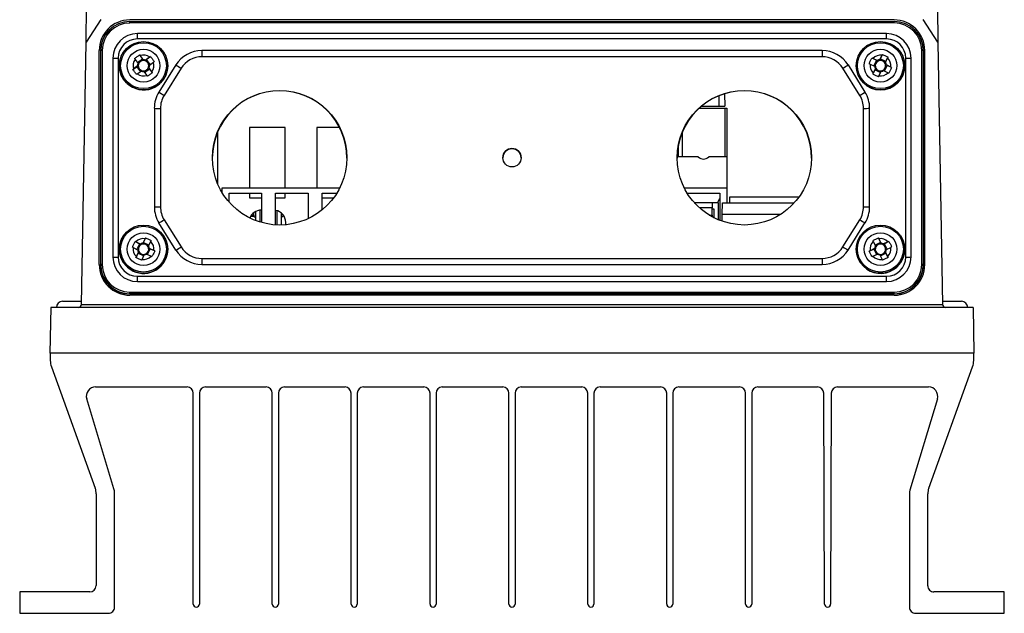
# Model space of a CAD drawing. Header units: millimetres. Extents: x -0.201 to 0.721, y -0.195 to 0.483.
# Tile 1 of 188: x 0.027 to 0.188, y -0.193 to -0.095. Entities that reach past the tile are written whole.
import ezdxf

# ---------------------------------------------------------------- set-up
doc = ezdxf.new("R2010")
doc.units = ezdxf.units.MM

msp = doc.modelspace()

# ---------------------------------------------------------------- linework, layer by layer
at = {"color": 7, "linetype": 'Continuous', "lineweight": 25}
for p, q in [((0.03813, -0.099159), (0.038235, -0.093142)), ((0.040558, -0.095433), (0.03813, -0.099159)), ((0.170285, -0.095509), (0.045285, -0.095511)), ((0.045285, -0.095767), (0.170285, -0.095764)), ((0.045285, -0.096012), (0.045285, -0.095767)), ((0.170285, -0.09601), (0.045285, -0.096012)), ((0.170285, -0.09601), (0.170285, -0.095764)), ((0.17744, -0.099156), (0.175012, -0.095431)), ((0.169041, -0.097747), (0.046529, -0.097749)), ((0.046529, -0.098624), (0.046529, -0.097749)), ((0.169041, -0.098621), (0.169041, -0.097747)), ((0.037383, -0.14202), (0.03813, -0.099159)), ((0.169041, -0.098621), (0.046529, -0.098624)), ((0.17744, -0.099156), (0.178189, -0.142017)), ((0.040286, -0.135511), (0.040285, -0.100511)), ((0.040533, -0.100518), (0.040511, -0.10054)), ((0.040511, -0.10054), (0.040512, -0.135535)), ((0.040534, -0.135513), (0.040533, -0.100518)), ((0.040783, -0.100514), (0.040784, -0.135508)), ((0.046991, -0.10135), (0.046903, -0.101231)), ((0.046903, -0.101231), (0.047372, -0.1019)), ((0.047467, -0.102002), (0.046991, -0.10135)), ((0.158497, -0.100517), (0.057073, -0.100519)), ((0.057073, -0.100519), (0.057073, -0.101536)), ((0.158497, -0.100517), (0.158497, -0.101534)), ((0.16828, -0.101276), (0.167929, -0.102003)), ((0.168345, -0.101143), (0.167999, -0.101887)), ((0.168345, -0.101143), (0.16828, -0.101276)), ((0.174788, -0.135506), (0.174787, -0.100511)), ((0.175037, -0.100515), (0.175038, -0.13551)), ((0.175037, -0.100515), (0.175059, -0.100537)), ((0.17506, -0.135532), (0.175059, -0.100537)), ((0.175286, -0.135508), (0.175285, -0.100508)), ((0.04252, -0.101757), (0.042521, -0.134265)), ((0.043386, -0.101766), (0.043387, -0.134274)), ((0.043585, -0.102991), (0.043585, -0.103001)), ((0.046568, -0.103037), (0.045916, -0.103512)), ((0.046071, -0.101838), (0.046159, -0.101957)), ((0.046159, -0.101957), (0.046635, -0.102609)), ((0.046437, -0.103162), (0.046684, -0.102981)), ((0.047372, -0.1019), (0.046554, -0.102497)), ((0.047372, -0.1019), (0.047552, -0.102148)), ((0.047779, -0.102183), (0.048026, -0.102003)), ((0.048547, -0.101593), (0.047895, -0.102069)), ((0.048668, -0.101507), (0.048026, -0.102003)), ((0.048619, -0.102816), (0.048026, -0.102003)), ((0.048502, -0.102901), (0.049154, -0.102425)), ((0.048668, -0.101507), (0.048547, -0.101593)), ((0.049154, -0.102425), (0.049275, -0.102339)), ((0.052833, -0.102869), (0.050062, -0.107302)), ((0.051485, -0.103001), (0.051485, -0.10299)), ((0.158497, -0.101534), (0.057073, -0.101536)), ((0.162737, -0.102866), (0.165508, -0.107299)), ((0.164085, -0.102988), (0.164085, -0.102999)), ((0.16621, -0.102658), (0.166345, -0.102722)), ((0.166345, -0.102722), (0.167072, -0.103073)), ((0.166793, -0.101794), (0.166658, -0.101731)), ((0.166658, -0.101731), (0.167374, -0.102105)), ((0.16752, -0.102145), (0.166793, -0.101794)), ((0.167374, -0.102105), (0.166937, -0.103008)), ((0.167374, -0.102105), (0.167649, -0.102238)), ((0.167866, -0.102162), (0.167999, -0.101887)), ((0.168915, -0.102329), (0.167999, -0.101887)), ((0.168708, -0.103863), (0.169145, -0.10296)), ((0.168856, -0.102451), (0.169207, -0.101724)), ((0.168869, -0.102827), (0.169145, -0.10296)), ((0.169726, -0.103211), (0.168999, -0.10286)), ((0.16986, -0.103278), (0.169145, -0.10296)), ((0.169207, -0.101724), (0.169272, -0.101591)), ((0.171985, -0.102999), (0.171985, -0.102988)), ((0.172185, -0.134271), (0.172184, -0.101763)), ((0.173051, -0.134262), (0.17305, -0.101755)), ((0.045795, -0.103602), (0.046437, -0.103162)), ((0.045916, -0.103512), (0.045795, -0.103602)), ((0.046402, -0.104434), (0.046523, -0.104344)), ((0.046437, -0.103162), (0.04703, -0.103974)), ((0.046523, -0.104344), (0.047175, -0.103869)), ((0.047603, -0.103936), (0.048079, -0.104588)), ((0.047713, -0.104086), (0.048531, -0.103489)), ((0.048079, -0.104588), (0.048167, -0.10471)), ((0.04835, -0.103242), (0.048531, -0.103489)), ((0.048911, -0.103981), (0.048435, -0.103329)), ((0.048999, -0.104103), (0.048531, -0.103489)), ((0.048999, -0.104103), (0.048911, -0.103981)), ((0.053681, -0.103416), (0.05091, -0.107849)), ((0.16466, -0.107847), (0.161889, -0.103414)), ((0.166798, -0.104345), (0.167144, -0.103657)), ((0.166863, -0.104209), (0.166798, -0.104345)), ((0.167214, -0.103482), (0.166863, -0.104209)), ((0.167144, -0.103657), (0.167277, -0.103382)), ((0.167144, -0.103657), (0.16806, -0.1041)), ((0.16779, -0.104657), (0.168142, -0.10393)), ((0.168551, -0.103787), (0.169278, -0.104138)), ((0.169278, -0.104138), (0.169412, -0.104205)), ((0.16986, -0.103278), (0.169726, -0.103211)), ((0.167726, -0.104793), (0.16779, -0.104657)), ((0.142515, -0.107595), (0.142585, -0.109609)), ((0.141585, -0.107931), (0.141585, -0.109609)), ((0.049303, -0.109951), (0.049303, -0.126053)), ((0.050303, -0.109969), (0.050303, -0.126071)), ((0.138438, -0.109911), (0.14257, -0.109911)), ((0.138789, -0.109609), (0.141585, -0.109609)), ((0.141585, -0.109609), (0.142585, -0.109609)), ((0.14257, -0.109911), (0.14257, -0.117911)), ((0.14257, -0.109911), (0.142916, -0.109911)), ((0.142916, -0.109911), (0.142916, -0.117911)), ((0.165268, -0.126068), (0.165268, -0.109966)), ((0.166268, -0.126051), (0.166268, -0.109949)), ((0.059686, -0.122394), (0.059685, -0.113741)), ((0.070685, -0.113111), (0.064885, -0.113111)), ((0.064885, -0.113111), (0.064886, -0.123011)), ((0.070686, -0.123011), (0.070685, -0.113111)), ((0.079589, -0.11311), (0.075885, -0.11311)), ((0.075885, -0.11311), (0.075886, -0.123011)), ((0.135642, -0.117911), (0.135642, -0.113842)), ((0.13495, -0.116201), (0.13495, -0.117911)), ((0.106285, -0.118036), (0.106285, -0.118037)), ((0.109285, -0.118037), (0.109285, -0.118036)), ((0.138254, -0.117911), (0.134787, -0.117911)), ((0.142916, -0.117911), (0.139957, -0.117911)), ((0.142916, -0.117911), (0.142916, -0.123011)), ((0.060356, -0.123011), (0.060356, -0.1237)), ((0.079596, -0.123011), (0.060356, -0.123011)), ((0.061516, -0.125289), (0.061516, -0.123811)), ((0.061516, -0.123811), (0.066816, -0.123811)), ((0.064886, -0.123811), (0.064886, -0.124611)), ((0.066816, -0.123811), (0.066816, -0.128627)), ((0.069136, -0.129016), (0.069136, -0.123811)), ((0.069136, -0.123811), (0.074436, -0.123811)), ((0.070686, -0.124611), (0.070686, -0.123811)), ((0.074436, -0.123811), (0.074436, -0.128004)), ((0.076756, -0.126545), (0.076756, -0.123811)), ((0.076756, -0.123811), (0.079147, -0.123811)), ((0.142916, -0.123011), (0.135976, -0.123011)), ((0.136456, -0.123862), (0.136456, -0.123811)), ((0.136456, -0.123811), (0.141756, -0.123811)), ((0.141756, -0.123811), (0.141756, -0.128269)), ((0.142916, -0.123011), (0.142916, -0.125409)), ((0.064886, -0.124611), (0.066816, -0.124611)), ((0.069136, -0.124611), (0.070686, -0.124611)), ((0.076756, -0.12461), (0.078604, -0.12461)), ((0.141385, -0.125411), (0.137626, -0.125411)), ((0.137706, -0.125499), (0.137706, -0.125411)), ((0.140506, -0.125411), (0.140506, -0.126211)), ((0.141385, -0.125411), (0.141756, -0.124711)), ((0.141556, -0.125411), (0.141385, -0.125411)), ((0.141556, -0.128188), (0.141556, -0.125411)), ((0.142159, -0.12732), (0.142192, -0.125409)), ((0.142192, -0.125409), (0.153947, -0.125409)), ((0.143392, -0.125409), (0.143409, -0.124427)), ((0.143409, -0.124427), (0.154738, -0.124426)), ((0.065566, -0.127411), (0.065566, -0.127026)), ((0.065866, -0.126835), (0.065866, -0.128313)), ((0.066616, -0.128569), (0.066616, -0.126618)), ((0.066816, -0.126611), (0.066786, -0.126611)), ((0.069336, -0.126688), (0.069336, -0.129026)), ((0.070086, -0.129031), (0.070086, -0.127091)), ((0.140506, -0.126211), (0.138428, -0.126211)), ((0.140506, -0.127411), (0.140506, -0.126211)), ((0.140506, -0.126411), (0.140806, -0.126411)), ((0.140806, -0.126411), (0.140806, -0.127842)), ((0.052834, -0.133136), (0.050063, -0.128703)), ((0.050911, -0.12819), (0.053682, -0.132623)), ((0.065053, -0.127611), (0.065566, -0.127611)), ((0.065185, -0.127411), (0.065566, -0.127411)), ((0.065566, -0.127411), (0.065566, -0.127611)), ((0.065566, -0.127611), (0.065866, -0.127819)), ((0.070386, -0.127611), (0.070086, -0.127819)), ((0.070386, -0.127411), (0.070386, -0.127411)), ((0.070386, -0.127611), (0.070386, -0.127411)), ((0.070518, -0.127611), (0.070386, -0.127611)), ((0.070786, -0.128989), (0.070786, -0.128611)), ((0.140035, -0.127411), (0.140506, -0.127411)), ((0.140375, -0.127611), (0.140506, -0.127611)), ((0.140506, -0.127411), (0.140506, -0.127611)), ((0.140506, -0.127611), (0.140806, -0.127819)), ((0.14214, -0.128412), (0.142159, -0.12732)), ((0.151682, -0.12732), (0.142159, -0.12732)), ((0.16189, -0.132621), (0.16466, -0.128188)), ((0.162738, -0.133134), (0.165508, -0.1287)), ((0.046292, -0.131793), (0.046158, -0.13173)), ((0.046158, -0.13173), (0.046873, -0.132103)), ((0.04702, -0.132144), (0.046292, -0.131793)), ((0.047366, -0.13216), (0.047499, -0.131884)), ((0.047779, -0.131274), (0.047428, -0.132001)), ((0.047844, -0.131141), (0.047499, -0.131884)), ((0.048415, -0.132326), (0.047499, -0.131884)), ((0.047844, -0.131141), (0.047779, -0.131274)), ((0.048356, -0.132448), (0.048707, -0.131721)), ((0.048707, -0.131721), (0.048772, -0.131588)), ((0.166778, -0.131605), (0.166845, -0.131737)), ((0.166845, -0.131737), (0.167207, -0.132459)), ((0.168055, -0.131882), (0.167146, -0.132337)), ((0.167766, -0.131275), (0.167699, -0.131144)), ((0.167699, -0.131144), (0.168055, -0.131882)), ((0.168128, -0.131997), (0.167766, -0.131275)), ((0.168055, -0.131882), (0.168192, -0.132155)), ((0.16926, -0.131771), (0.168539, -0.132133)), ((0.169394, -0.131706), (0.168684, -0.13209)), ((0.169394, -0.131706), (0.16926, -0.131771)), ((0.043586, -0.132986), (0.043586, -0.132997)), ((0.045711, -0.132658), (0.045845, -0.132721)), ((0.045845, -0.132721), (0.046572, -0.133072)), ((0.046715, -0.13348), (0.046365, -0.134207)), ((0.046873, -0.132103), (0.046438, -0.133007)), ((0.046645, -0.133656), (0.046778, -0.13338)), ((0.046873, -0.132103), (0.047149, -0.132236)), ((0.04821, -0.13386), (0.048645, -0.132957)), ((0.04837, -0.132824), (0.048645, -0.132957)), ((0.049226, -0.133207), (0.048499, -0.132857)), ((0.049361, -0.133274), (0.048645, -0.132957)), ((0.049361, -0.133274), (0.049226, -0.133207)), ((0.051486, -0.132996), (0.051486, -0.132986)), ((0.164086, -0.132984), (0.164086, -0.132994)), ((0.166216, -0.1333), (0.166926, -0.132972)), ((0.166349, -0.133232), (0.166216, -0.1333)), ((0.167071, -0.13287), (0.166349, -0.133232)), ((0.166926, -0.132972), (0.167199, -0.132835)), ((0.166926, -0.132972), (0.167376, -0.133869)), ((0.16841, -0.132227), (0.168684, -0.13209)), ((0.169134, -0.132987), (0.168684, -0.13209)), ((0.1688, -0.133366), (0.168937, -0.133639)), ((0.169226, -0.134186), (0.168864, -0.133465)), ((0.169001, -0.133054), (0.169722, -0.132692)), ((0.169722, -0.132692), (0.169856, -0.132627)), ((0.171986, -0.132994), (0.171986, -0.132984)), ((0.0463, -0.134344), (0.046645, -0.133656)), ((0.046365, -0.134207), (0.0463, -0.134344)), ((0.046645, -0.133656), (0.047561, -0.134097)), ((0.047228, -0.134791), (0.047293, -0.134655)), ((0.047293, -0.134655), (0.047643, -0.133927)), ((0.048052, -0.133784), (0.048779, -0.134135)), ((0.048779, -0.134135), (0.048914, -0.134201)), ((0.057074, -0.134503), (0.158498, -0.134501)), ((0.057074, -0.134503), (0.057074, -0.135486)), ((0.158498, -0.134501), (0.158498, -0.135483)), ((0.166678, -0.134221), (0.166811, -0.134152)), ((0.166811, -0.134152), (0.167533, -0.13379)), ((0.167944, -0.133927), (0.168306, -0.134648)), ((0.168028, -0.134095), (0.168937, -0.133639)), ((0.168306, -0.134648), (0.168373, -0.134783)), ((0.169293, -0.134321), (0.168937, -0.133639)), ((0.169293, -0.134321), (0.169226, -0.134186)), ((0.040534, -0.135513), (0.040512, -0.135535)), ((0.057074, -0.135486), (0.158498, -0.135483)), ((0.175038, -0.13551), (0.17506, -0.135532)), ((0.046529, -0.137416), (0.169042, -0.137413)), ((0.046529, -0.138273), (0.046529, -0.137416)), ((0.046529, -0.138273), (0.169042, -0.138271)), ((0.169042, -0.138271), (0.169042, -0.137413)), ((0.045286, -0.14001), (0.170286, -0.140007)), ((0.045286, -0.140264), (0.045286, -0.14001)), ((0.170286, -0.140261), (0.170286, -0.140007)), ((0.034286, -0.141511), (0.037403, -0.141511)), ((0.170286, -0.140261), (0.045286, -0.140264)), ((0.045286, -0.140264), (0.045286, -0.140308)), ((0.045286, -0.140308), (0.170286, -0.140305)), ((0.170286, -0.140509), (0.045286, -0.140511)), ((0.170286, -0.140261), (0.170286, -0.140305)), ((0.178172, -0.141508), (0.181286, -0.141508)), ((0.032373, -0.142511), (0.032242, -0.150011)), ((0.183199, -0.142508), (0.032373, -0.142511)), ((0.037383, -0.14202), (0.178189, -0.142017)), ((0.183199, -0.142508), (0.18333, -0.150008)), ((0.18333, -0.150008), (0.032242, -0.150011)), ((0.032286, -0.150011), (0.032286, -0.151194)), ((0.183286, -0.151191), (0.183286, -0.150008)), ((0.032465, -0.152215), (0.039652, -0.172078)), ((0.175921, -0.172075), (0.183107, -0.152212)), ((0.039681, -0.155511), (0.05468, -0.155511)), ((0.05768, -0.155511), (0.06758, -0.155511)), ((0.07058, -0.155511), (0.08048, -0.155511)), ((0.08348, -0.155511), (0.09338, -0.155511)), ((0.09638, -0.155511), (0.10628, -0.155511)), ((0.10928, -0.155511), (0.11918, -0.155511)), ((0.12218, -0.155511), (0.13208, -0.155511)), ((0.13508, -0.155511), (0.14498, -0.155511)), ((0.14798, -0.155511), (0.157758, -0.155511)), ((0.161002, -0.155511), (0.175902, -0.155511)), ((0.042697, -0.172151), (0.038245, -0.157445)), ((0.05568, -0.191009), (0.05568, -0.156511)), ((0.05668, -0.156511), (0.05668, -0.191009)), ((0.06858, -0.191009), (0.06858, -0.156511)), ((0.06958, -0.156511), (0.06958, -0.191009)), ((0.08148, -0.191009), (0.08148, -0.156511)), ((0.08248, -0.156511), (0.08248, -0.191009)), ((0.09438, -0.191009), (0.09438, -0.156511)), ((0.09538, -0.156511), (0.09538, -0.191009)), ((0.10728, -0.191009), (0.10728, -0.156511)), ((0.10828, -0.156511), (0.10828, -0.191009)), ((0.12018, -0.191009), (0.12018, -0.156511)), ((0.12118, -0.156511), (0.12118, -0.191009)), ((0.13308, -0.191009), (0.13308, -0.156511)), ((0.13408, -0.156511), (0.13408, -0.191009)), ((0.14598, -0.191009), (0.14598, -0.156511)), ((0.14698, -0.156511), (0.14698, -0.191009)), ((0.158878, -0.19101), (0.158758, -0.156507)), ((0.160002, -0.156507), (0.159882, -0.19101)), ((0.177338, -0.157442), (0.172847, -0.172392)), ((0.039787, -0.172965), (0.039787, -0.187986)), ((0.042787, -0.191511), (0.042787, -0.172882)), ((0.172787, -0.17288), (0.172787, -0.191509)), ((0.175787, -0.188008), (0.175787, -0.172962)), ((0.038761, -0.189011), (0.027287, -0.189012)), ((0.027287, -0.189012), (0.027287, -0.192512)), ((0.188287, -0.189008), (0.176787, -0.189008)), ((0.188287, -0.192508), (0.188287, -0.189008)), ((0.159382, -0.191509), (0.159378, -0.191509)), ((0.027287, -0.192512), (0.041787, -0.192511)), ((0.173787, -0.192509), (0.188287, -0.192508))]:
    msp.add_line(p, q, dxfattribs=at)
at = {"color": 7, "linetype": 'Continuous', "lineweight": 25, "flags": 128}
msp.add_lwpolyline([(0.164086, -0.132994), (0.164176, -0.133832), (0.164505, -0.134765)], dxfattribs=at)
at = {"color": 7, "linetype": 'Continuous', "lineweight": 25}
for centre, radius in [((0.047535, -0.102991), 0.0039496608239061), ((0.047535, -0.102987), 0.0037497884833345), ((0.168035, -0.102988), 0.0039498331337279), ((0.168035, -0.102984), 0.0037497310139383), ((0.047535, -0.102987), 0.0026748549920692), ((0.168035, -0.102985), 0.0026748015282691), ((0.069787, -0.118037), 0.0109988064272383), ((0.145787, -0.118035), 0.0109988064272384), ((0.107786, -0.118036), 0.001499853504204), ((0.047536, -0.132986), 0.0039498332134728), ((0.047536, -0.132983), 0.0037497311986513), ((0.047535, -0.132982), 0.0026748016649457), ((0.168036, -0.132984), 0.0039496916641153), ((0.168036, -0.13298), 0.0037496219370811), ((0.168035, -0.13298), 0.0026747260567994)]:
    msp.add_circle(centre, radius, dxfattribs=at)
for centre, radius, start, end in [((0.045285, -0.100511), 0.005, 90.001141, 180.001141), ((0.045285, -0.10054), 0.0047734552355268, 89.996778, 179.996778), ((0.045285, -0.100518), 0.0047515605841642, 89.996778, 179.996778), ((0.045285, -0.100514), 0.0045016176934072, 89.996778, 179.996778), ((0.170285, -0.100538), 0.0047734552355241, 0.005505, 90.005505), ((0.170285, -0.100516), 0.0047515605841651, 0.005505, 90.005505), ((0.170285, -0.100512), 0.0045016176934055, 0.005505, 90.005505), ((0.170285, -0.100509), 0.0050000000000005, 0.001141, 90.001141), ((0.046528, -0.101757), 0.0040084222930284, 89.996778, 179.996778), ((0.169042, -0.101755), 0.0040084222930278, 0.005505, 90.005505), ((0.046529, -0.101766), 0.0031424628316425, 89.996778, 179.996778), ((0.169042, -0.101764), 0.0031424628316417, 0.005505, 90.005505), ((0.040722, -0.104245), 0.0037321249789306, 89.064337, 92.903048), ((0.047535, -0.102969), 0.0017082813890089, 53.66439, 108.560289), ((0.057073, -0.105519), 0.0050001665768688, 89.999636, 147.993001), ((0.158497, -0.105517), 0.0050001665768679, 32.009282, 90.002647), ((0.168035, -0.102967), 0.0017082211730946, 81.765401, 136.662633), ((0.174848, -0.104243), 0.0037321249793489, 87.099235, 90.937946), ((0.043291, -0.068148), 0.0336180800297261, 268.685792, 270.161888), ((0.047535, -0.103001), 0.0039500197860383, 180.008756, 306.110443), ((0.047535, -0.102969), 0.0017076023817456, 143.654209, 198.56514), ((0.047535, -0.102969), 0.0009690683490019, 158.200107, 184.019241), ((0.047535, -0.102998), 0.0008508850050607, 178.872502, 253.357822), ((0.047535, -0.102998), 0.0008507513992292, 163.349658, 178.869691), ((0.047535, -0.102998), 0.0008509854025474, 88.867305, 163.346399), ((0.047535, -0.102969), 0.0009694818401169, 68.206469, 94.018209), ((0.047535, -0.102998), 0.0008511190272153, 73.354563, 88.870115), ((0.047535, -0.102998), 0.0008508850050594, 358.872502, 73.357822), ((0.047535, -0.102998), 0.0008507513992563, 343.349658, 358.869691), ((0.047535, -0.102969), 0.0009690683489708, 338.200107, 4.019241), ((0.047536, -0.102969), 0.0017076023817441, 323.654209, 18.56514), ((0.047536, -0.103001), 0.0039491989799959, 306.1051, 359.999998), ((0.062734, -0.088459), 0.0174834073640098, 235.508526, 238.816659), ((0.057073, -0.105536), 0.0040001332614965, 89.999636, 147.993001), ((0.158497, -0.105534), 0.0040001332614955, 32.009282, 90.002647), ((0.152836, -0.088457), 0.0174834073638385, 301.185624, 304.493757), ((0.168035, -0.102998), 0.00395000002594, 180.007708, 359.994575), ((0.168035, -0.102966), 0.0017076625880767, 171.764643, 226.67424), ((0.168035, -0.102996), 0.0008508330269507, 116.969039, 191.457583), ((0.168035, -0.102967), 0.0009694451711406, 96.307819, 122.120215), ((0.168035, -0.102996), 0.0008510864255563, 101.456042, 116.971992), ((0.168035, -0.102996), 0.0008510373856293, 26.982212, 101.458083), ((0.168035, -0.102996), 0.0008508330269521, 296.969039, 11.457583), ((0.168035, -0.102996), 0.0008507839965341, 11.459624, 26.979259), ((0.168035, -0.102966), 0.0009691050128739, 6.310202, 32.128681), ((0.168036, -0.102966), 0.0017076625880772, 351.764643, 46.67424), ((0.172278, -0.068145), 0.0336180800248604, 269.840395, 271.316491), ((0.047535, -0.102968), 0.0017082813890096, 233.66439, 288.560289), ((0.047535, -0.102968), 0.0009694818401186, 248.206469, 274.018209), ((0.047535, -0.102998), 0.0008511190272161, 253.354563, 268.870115), ((0.047535, -0.102998), 0.0008509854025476, 268.867305, 343.346399), ((0.168035, -0.102966), 0.0009691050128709, 186.310202, 212.128681), ((0.168035, -0.102996), 0.0008507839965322, 191.459624, 206.979259), ((0.168035, -0.102996), 0.0008510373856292, 206.982212, 281.458083), ((0.168035, -0.102966), 0.0017082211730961, 261.765401, 316.662633), ((0.168035, -0.102966), 0.0009694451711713, 276.307819, 302.120215), ((0.168035, -0.102996), 0.0008510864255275, 281.456042, 296.971992), ((0.054301, -0.109951), 0.0049986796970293, 147.994556, 180.000856), ((0.059963, -0.092892), 0.0174834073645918, 235.508526, 238.816659), ((0.054302, -0.109969), 0.0039989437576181, 147.994556, 180.000856), ((0.069785, -0.118099), 0.0110000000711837, 0.00766, 179.994623), ((0.145785, -0.118098), 0.0110000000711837, 0.00766, 179.994623), ((0.161269, -0.109966), 0.0039989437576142, 0.001427, 32.007727), ((0.155607, -0.09289), 0.0174834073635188, 301.185624, 304.493757), ((0.161269, -0.109949), 0.0049986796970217, 0.001427, 32.007727), ((0.050052, -0.095631), 0.0143399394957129, 267.002815, 270.999772), ((0.165518, -0.095629), 0.0143399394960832, 269.002511, 272.999468), ((0.107785, -0.118037), 0.0015000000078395, 0.006999, 179.995284), ((0.050053, -0.111733), 0.0143399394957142, 267.002815, 270.999772), ((0.054302, -0.126053), 0.0049986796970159, 180.001427, 212.007727), ((0.054302, -0.126071), 0.0039989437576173, 180.001427, 212.007727), ((0.066786, -0.128611), 0.0020000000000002, 90.001141, 159.15667), ((0.068786, -0.128611), 0.002, 0.001141, 79.913864), ((0.161269, -0.126068), 0.0039989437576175, 327.994556, 0.000856), ((0.165518, -0.111731), 0.014339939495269, 269.002511, 272.999468), ((0.16127, -0.126051), 0.004998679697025, 327.994556, 0.000856), ((0.042044, -0.114474), 0.0163323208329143, 299.40533, 302.881781), ((0.173527, -0.114472), 0.0163323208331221, 237.120502, 240.596953), ((0.047536, -0.132965), 0.0017082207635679, 81.818265, 136.715505), ((0.047536, -0.132964), 0.0009694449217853, 96.360685, 122.173085), ((0.047536, -0.132964), 0.0017076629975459, 351.817528, 46.727117), ((0.168035, -0.132962), 0.0017076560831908, 134.185316, 189.095057), ((0.168036, -0.132962), 0.0017082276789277, 44.19686, 99.093947), ((0.168036, -0.132962), 0.0009694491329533, 58.739242, 84.551566), ((0.047535, -0.132996), 0.0039493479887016, 180.003062, 244.275545), ((0.047536, -0.132996), 0.0039499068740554, 244.267453, 359.995431), ((0.047535, -0.132964), 0.0017076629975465, 171.817528, 226.727117), ((0.047535, -0.132964), 0.0009691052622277, 186.363086, 212.181559), ((0.047536, -0.132994), 0.0008508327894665, 117.021911, 191.51047), ((0.047536, -0.132994), 0.00085078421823, 191.512506, 207.032139), ((0.047536, -0.132994), 0.0008510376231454, 207.035089, 281.510945), ((0.047536, -0.132994), 0.000851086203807, 101.508909, 117.024861), ((0.047536, -0.132994), 0.0008510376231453, 27.035089, 101.510945), ((0.047536, -0.132994), 0.0008508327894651, 297.021911, 11.51047), ((0.047536, -0.132994), 0.0008507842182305, 11.512506, 27.032139), ((0.047536, -0.132964), 0.000969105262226, 6.363086, 32.181559), ((0.044815, -0.118908), 0.0163323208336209, 299.40533, 302.881781), ((0.057074, -0.130485), 0.0050001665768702, 212.009282, 270.002647), ((0.057074, -0.130503), 0.0040001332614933, 212.009282, 270.002647), ((0.158498, -0.130483), 0.0050001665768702, 269.999636, 327.993001), ((0.158498, -0.130501), 0.0040001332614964, 269.999636, 327.993001), ((0.170756, -0.118905), 0.0163323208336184, 237.120502, 240.596953), ((0.168036, -0.132994), 0.003950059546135, 206.646442, 359.993582), ((0.168035, -0.132962), 0.0009691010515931, 148.730912, 174.549461), ((0.168036, -0.132991), 0.0008508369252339, 169.402142, 243.890444), ((0.168036, -0.132991), 0.0008507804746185, 153.880347, 169.400026), ((0.168036, -0.132991), 0.000851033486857, 79.401241, 153.877354), ((0.168036, -0.132991), 0.0008510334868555, 259.401241, 333.877354), ((0.168036, -0.132991), 0.0008510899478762, 63.887451, 79.403357), ((0.168036, -0.132991), 0.0008508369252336, 349.402142, 63.890444), ((0.168036, -0.132991), 0.0008507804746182, 333.880347, 349.400026), ((0.168036, -0.132962), 0.0009691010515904, 328.730912, 354.549461), ((0.168036, -0.132962), 0.0017076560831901, 314.185316, 9.095057), ((0.046529, -0.134265), 0.0040084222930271, 180.005505, 270.005505), ((0.043292, -0.100656), 0.0336180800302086, 268.685792, 270.161888), ((0.046529, -0.134273), 0.0031424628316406, 180.005505, 270.005505), ((0.047536, -0.132964), 0.0017082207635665, 261.818265, 316.715505), ((0.047536, -0.132964), 0.0009694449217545, 276.360685, 302.173085), ((0.047536, -0.132993), 0.0008510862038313, 281.508909, 297.024861), ((0.168036, -0.132961), 0.0017082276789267, 224.19686, 279.093947), ((0.168036, -0.132961), 0.0009694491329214, 238.739242, 264.551566), ((0.168036, -0.132991), 0.0008510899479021, 243.887451, 259.403357), ((0.169042, -0.134262), 0.0040084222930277, 269.996778, 359.996778), ((0.169042, -0.134271), 0.0031424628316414, 269.996778, 359.996778), ((0.172278, -0.100653), 0.0336180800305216, 269.840395, 271.316491), ((0.045286, -0.135511), 0.005, 180.001141, 270.001141), ((0.045285, -0.135534), 0.0047734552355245, 180.005505, 270.005505), ((0.045285, -0.135512), 0.0047515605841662, 180.005505, 270.005505), ((0.040723, -0.13924), 0.0037321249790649, 89.064337, 92.903048), ((0.045285, -0.135508), 0.0045016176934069, 180.005505, 270.005505), ((0.170286, -0.135532), 0.004773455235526, 269.996778, 359.996778), ((0.170286, -0.13551), 0.0047515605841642, 269.996778, 359.996778), ((0.170286, -0.135506), 0.0045016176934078, 269.996778, 359.996778), ((0.170286, -0.135509), 0.005, 270.001141, 0.001141), ((0.174849, -0.139237), 0.0037321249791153, 87.099235, 90.937946), ((0.034286, -0.142511), 0.001, 90.001141, 180.001141), ((0.181286, -0.142508), 0.001, 0.001141, 90.001141), ((0.036883, -0.142011), 0.0005, 270.001141, 359.001141), ((0.178689, -0.142008), 0.0005, 181.001141, 270.001141), ((0.035286, -0.151194), 0.003, 180.001141, 199.892234), ((0.180286, -0.151191), 0.003, 340.110005, 0.001141), ((0.039681, -0.157011), 0.0015, 90, 196.840966), ((0.05468, -0.156511), 0.001, 0, 90), ((0.05768, -0.156511), 0.001, 90, 180), ((0.06758, -0.156511), 0.001, 0, 90), ((0.07058, -0.156511), 0.001, 90, 180), ((0.08048, -0.156511), 0.001, 0, 90), ((0.08348, -0.156511), 0.001, 90, 180), ((0.09338, -0.156511), 0.001, 0, 90), ((0.09638, -0.156511), 0.001, 90, 180), ((0.10628, -0.156511), 0.001, 0, 90), ((0.10928, -0.156511), 0.001, 90, 180), ((0.11918, -0.156511), 0.001, 0, 90), ((0.12218, -0.156511), 0.001, 90, 180), ((0.13208, -0.156511), 0.001, 0, 90), ((0.13508, -0.156511), 0.001, 90, 180), ((0.14498, -0.156511), 0.001, 0, 90), ((0.14798, -0.156511), 0.001, 90, 180), ((0.157758, -0.156511), 0.001, 0.2, 90), ((0.161002, -0.156511), 0.001, 90, 179.8), ((0.175902, -0.157011), 0.0015, 343.277883, 90), ((0.036787, -0.172965), 0.003, 0.001141, 17.199681), ((0.039787, -0.172882), 0.0030000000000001, 0.001141, 14.097821), ((0.178787, -0.172962), 0.003, 162.802601, 180.001141), ((0.174787, -0.172879), 0.002, 165.904461, 180.001141), ((0.038761, -0.187986), 0.0010252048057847, 270.001042, 0), ((0.176787, -0.188008), 0.001, 179.994283, 270.002283), ((0.041787, -0.191511), 0.0009999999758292, 269.999774, 1e-06), ((0.05618, -0.191009), 0.0005, 180, 270), ((0.05618, -0.191009), 0.0005, 270, 0), ((0.06908, -0.191009), 0.0005, 180, 270), ((0.06908, -0.191009), 0.0005, 270, 0), ((0.08198, -0.191009), 0.0005, 180, 270), ((0.08198, -0.191009), 0.0005, 270, 0), ((0.09488, -0.191009), 0.0005, 180, 270), ((0.09488, -0.191009), 0.0005, 270, 0), ((0.10778, -0.191009), 0.0005, 180, 270), ((0.10778, -0.191009), 0.0005, 270, 0), ((0.12068, -0.191009), 0.0005, 180, 270), ((0.12068, -0.191009), 0.0005, 270, 0), ((0.13358, -0.191009), 0.0005, 180, 270), ((0.13358, -0.191009), 0.0005, 270, 0), ((0.14648, -0.191009), 0.0005, 180, 270), ((0.14648, -0.191009), 0.0005, 270, 0), ((0.159378, -0.191009), 0.0005, 180.2, 270), ((0.159382, -0.191009), 0.0005, 270, 359.8), ((0.173787, -0.191509), 0.0009999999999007, 180, 270.002283)]:
    msp.add_arc(centre, radius, start, end, dxfattribs=at)
msp.add_ellipse((0.139106, -0.103325), major_axis=(0, 0.01492820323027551), ratio=0.267949, start_param=2.927057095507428, end_param=3.356128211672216, dxfattribs=at)
for points, knots in [([(0.1773351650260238, -0.0931392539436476), (0.1773520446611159, -0.0941051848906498), (0.177385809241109, -0.096037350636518), (0.1774221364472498, -0.0981161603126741), (0.1774403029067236, -0.0991557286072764)], [0, 0, 0, 0, 0.4999213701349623, 1, 1, 1, 1]), ([(0.0460712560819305, -0.1018377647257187), (0.0461417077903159, -0.1017789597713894), (0.0462831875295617, -0.1016608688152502), (0.0464956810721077, -0.1015019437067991), (0.0467027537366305, -0.1013574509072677), (0.0468363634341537, -0.1012731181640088), (0.0469033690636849, -0.1012308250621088)], [0, 0, 0, 0, 0.2677112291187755, 0.5376124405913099, 0.7681113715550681, 1, 1, 1, 1]), ([(0.1683447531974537, -0.1011433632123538), (0.168429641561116, -0.1011776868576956), (0.168600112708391, -0.101246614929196), (0.1688403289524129, -0.1013590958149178), (0.1690655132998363, -0.1014737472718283), (0.1692031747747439, -0.101552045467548), (0.1692722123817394, -0.1015913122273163)], [0, 0, 0, 0, 0.267711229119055, 0.5376124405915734, 0.7681113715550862, 1, 1, 1, 1]), ([(0.0466843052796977, -0.102981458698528), (0.0466805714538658, -0.1029832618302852), (0.0466406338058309, -0.1030025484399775), (0.0466026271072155, -0.1030204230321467), (0.0465681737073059, -0.1030366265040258)], [0, 0, 0, 0, 0.0934913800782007, 1, 1, 1, 1]), ([(0.0466350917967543, -0.1026088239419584), (0.0466602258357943, -0.1026521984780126), (0.0466879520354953, -0.1027000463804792), (0.0467170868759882, -0.1027498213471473), (0.0467198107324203, -0.1027544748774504)], [0, 0, 0, 0, 0.9065086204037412, 1, 1, 1, 1]), ([(0.0475519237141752, -0.1021475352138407), (0.0475491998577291, -0.1021428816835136), (0.0475200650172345, -0.1020931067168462), (0.0474923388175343, -0.1020452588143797), (0.0474672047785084, -0.1020018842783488)], [0, 0, 0, 0, 0.0934913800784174, 1, 1, 1, 1]), ([(0.0478950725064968, -0.102068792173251), (0.0478606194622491, -0.1021028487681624), (0.0478226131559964, -0.102140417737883), (0.0477826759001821, -0.1021793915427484), (0.0477789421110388, -0.1021830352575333)], [0, 0, 0, 0, 0.9065086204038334, 1, 1, 1, 1]), ([(0.0483859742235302, -0.1030150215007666), (0.0483897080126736, -0.1030113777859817), (0.0484296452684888, -0.1029724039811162), (0.0484676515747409, -0.1029348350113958), (0.0485021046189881, -0.1029007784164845)], [0, 0, 0, 0, 0.0934913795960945, 1, 1, 1, 1]), ([(0.0486679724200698, -0.1015067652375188), (0.0487265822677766, -0.1015770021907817), (0.0488442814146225, -0.1017180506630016), (0.0490031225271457, -0.1019304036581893), (0.0491478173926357, -0.1021376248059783), (0.0492325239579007, -0.1022715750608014), (0.0492750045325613, -0.1023387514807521)], [0, 0, 0, 0, 0.2677112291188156, 0.5376124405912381, 0.7681113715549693, 1, 1, 1, 1]), ([(0.1662101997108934, -0.1026584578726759), (0.166244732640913, -0.1025733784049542), (0.1663140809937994, -0.1024025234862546), (0.1664266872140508, -0.102162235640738), (0.1665411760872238, -0.1019372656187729), (0.1666191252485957, -0.1017999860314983), (0.1666582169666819, -0.1017311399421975)], [0, 0, 0, 0, 0.2677112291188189, 0.5376124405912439, 0.7681113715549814, 1, 1, 1, 1]), ([(0.1676491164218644, -0.1022375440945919), (0.1676449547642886, -0.1022346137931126), (0.1676004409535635, -0.1022032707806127), (0.1675580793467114, -0.1021729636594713), (0.1675196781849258, -0.1021454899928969)], [0, 0, 0, 0, 0.0934913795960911, 0.9999999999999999, 0.9999999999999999, 0.9999999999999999, 0.9999999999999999]), ([(0.1679286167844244, -0.1020029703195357), (0.1679100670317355, -0.1020502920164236), (0.1678896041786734, -0.102102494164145), (0.1678681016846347, -0.102156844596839), (0.1678660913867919, -0.1021619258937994)], [0, 0, 0, 0, 0.9065086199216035, 1, 1, 1, 1]), ([(0.1687935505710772, -0.1026098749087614), (0.1687955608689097, -0.1026047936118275), (0.1688170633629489, -0.1025504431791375), (0.1688375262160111, -0.1024982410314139), (0.1688560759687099, -0.1024509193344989)], [0, 0, 0, 0, 0.0934913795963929, 1, 1, 1, 1]), ([(0.1689986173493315, -0.102859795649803), (0.1689602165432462, -0.102850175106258), (0.1689178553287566, -0.1028395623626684), (0.168873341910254, -0.1028279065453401), (0.1688691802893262, -0.1028268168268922)], [0, 0, 0, 0, 0.9065086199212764, 1, 1, 1, 1]), ([(0.0464023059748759, -0.1044340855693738), (0.0463436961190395, -0.1043634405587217), (0.046225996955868, -0.1042215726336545), (0.0460671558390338, -0.1040090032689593), (0.0459224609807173, -0.1038021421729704), (0.0458377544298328, -0.103668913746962), (0.045795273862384, -0.1036020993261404)], [0, 0, 0, 0, 0.2677112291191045, 0.537612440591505, 0.7681113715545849, 1, 1, 1, 1]), ([(0.0471752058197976, -0.1038686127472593), (0.0472096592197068, -0.103852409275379), (0.0472476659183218, -0.1038345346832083), (0.0472876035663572, -0.1038152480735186), (0.0472913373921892, -0.1038134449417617)], [0, 0, 0, 0, 0.9065086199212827, 1, 1, 1, 1]), ([(0.0475183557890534, -0.1038489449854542), (0.047521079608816, -0.1038517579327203), (0.0475502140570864, -0.1038818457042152), (0.0475779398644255, -0.1039099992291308), (0.047603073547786, -0.1039355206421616)], [0, 0, 0, 0, 0.0934913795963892, 1, 1, 1, 1]), ([(0.0489990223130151, -0.1041030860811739), (0.0489285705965, -0.1041614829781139), (0.0487870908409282, -0.1042787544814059), (0.0485745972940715, -0.1044374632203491), (0.0483675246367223, -0.104582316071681), (0.04823391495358, -0.1046673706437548), (0.0481669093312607, -0.1047100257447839)], [0, 0, 0, 0, 0.2677112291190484, 0.5376124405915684, 0.7681113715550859, 1, 1, 1, 1]), ([(0.0484351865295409, -0.103328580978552), (0.0484100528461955, -0.1033030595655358), (0.0483823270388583, -0.1032749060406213), (0.0483531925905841, -0.103244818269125), (0.0483504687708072, -0.1032420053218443)], [0, 0, 0, 0, 0.9065086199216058, 1, 1, 1, 1]), ([(0.167725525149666, -0.1047926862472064), (0.1676406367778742, -0.1047579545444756), (0.1674701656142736, -0.1046882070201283), (0.1672299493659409, -0.1045755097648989), (0.1670047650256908, -0.1044612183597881), (0.1668671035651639, -0.104383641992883), (0.1667980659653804, -0.1043447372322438)], [0, 0, 0, 0, 0.2677112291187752, 0.5376124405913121, 0.7681113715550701, 1, 1, 1, 1]), ([(0.1670716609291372, -0.1030728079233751), (0.1671100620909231, -0.10310028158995), (0.1671524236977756, -0.103130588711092), (0.1671969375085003, -0.1031619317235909), (0.167201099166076, -0.1031648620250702)], [0, 0, 0, 0, 0.9065086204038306, 1, 1, 1, 1]), ([(0.1672767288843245, -0.1033818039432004), (0.1672747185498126, -0.1033850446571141), (0.1672532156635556, -0.1034197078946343), (0.1672327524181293, -0.103452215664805), (0.1672142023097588, -0.1034816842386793)], [0, 0, 0, 0, 0.0934913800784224, 1, 1, 1, 1]), ([(0.168141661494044, -0.1039296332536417), (0.1681602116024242, -0.103900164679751), (0.1681806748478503, -0.1038676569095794), (0.1682021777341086, -0.1038329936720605), (0.1682041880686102, -0.1038297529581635)], [0, 0, 0, 0, 0.9065086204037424, 1, 1, 1, 1]), ([(0.1684211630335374, -0.1037541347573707), (0.1684253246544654, -0.1037552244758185), (0.16846983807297, -0.1037668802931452), (0.1685121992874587, -0.1037774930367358), (0.168550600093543, -0.1037871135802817)], [0, 0, 0, 0, 0.0934913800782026, 0.9999999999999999, 0.9999999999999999, 0.9999999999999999, 0.9999999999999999]), ([(0.1698600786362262, -0.1032775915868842), (0.169825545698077, -0.1033622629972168), (0.1697561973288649, -0.1035322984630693), (0.1696435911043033, -0.1037723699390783), (0.169529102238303, -0.1039977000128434), (0.169451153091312, -0.1041357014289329), (0.1694120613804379, -0.104204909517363)], [0, 0, 0, 0, 0.2677112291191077, 0.537612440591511, 0.7681113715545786, 1, 1, 1, 1]), ([(0.0457105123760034, -0.1326579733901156), (0.0457449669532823, -0.1325728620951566), (0.0458141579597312, -0.1324019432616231), (0.0459265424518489, -0.132161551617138), (0.0460408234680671, -0.1319364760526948), (0.0461186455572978, -0.1317991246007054), (0.0461576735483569, -0.1317302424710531)], [0, 0, 0, 0, 0.2677112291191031, 0.5376124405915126, 0.7681113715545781, 1, 1, 1, 1]), ([(0.0474283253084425, -0.1320009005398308), (0.0474098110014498, -0.1320482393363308), (0.0473893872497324, -0.1321004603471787), (0.0473679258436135, -0.1321548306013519), (0.0473659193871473, -0.1321599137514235)], [0, 0, 0, 0, 0.9065086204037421, 1, 1, 1, 1]), ([(0.047843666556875, -0.1311409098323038), (0.0479285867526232, -0.131175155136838), (0.0480991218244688, -0.1312439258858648), (0.0483394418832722, -0.1313561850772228), (0.0485647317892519, -0.1314706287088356), (0.0487024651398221, -0.1315487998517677), (0.0487715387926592, -0.1315880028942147)], [0, 0, 0, 0, 0.267711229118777, 0.5376124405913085, 0.7681113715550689, 1, 1, 1, 1]), ([(0.1667781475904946, -0.1316054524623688), (0.1668572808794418, -0.1315590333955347), (0.1670161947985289, -0.1314658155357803), (0.167251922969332, -0.1313440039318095), (0.1674799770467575, -0.131235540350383), (0.1676257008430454, -0.1311743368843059), (0.167698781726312, -0.1311436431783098)], [0, 0, 0, 0, 0.2677112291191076, 0.53761244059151, 0.7681113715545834, 1, 1, 1, 1]), ([(0.168192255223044, -0.1321549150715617), (0.1681901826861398, -0.1321498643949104), (0.1681680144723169, -0.1320958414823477), (0.1681469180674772, -0.1320439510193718), (0.1681277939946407, -0.1319969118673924)], [0, 0, 0, 0, 0.0934913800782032, 1, 1, 1, 1]), ([(0.1693939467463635, -0.1317060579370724), (0.1694401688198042, -0.1317849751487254), (0.1695329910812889, -0.1319434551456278), (0.1696547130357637, -0.1321790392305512), (0.1697633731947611, -0.1324072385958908), (0.169824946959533, -0.1325533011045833), (0.1698558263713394, -0.132626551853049)], [0, 0, 0, 0, 0.2677112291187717, 0.5376124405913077, 0.7681113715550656, 1, 1, 1, 1]), ([(0.0465723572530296, -0.1330715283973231), (0.0466107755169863, -0.1330989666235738), (0.0466531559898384, -0.1331292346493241), (0.0466976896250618, -0.1331605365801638), (0.0467018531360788, -0.1331634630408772)], [0, 0, 0, 0, 0.9065086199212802, 1, 1, 1, 1]), ([(0.0467776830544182, -0.1333803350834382), (0.0467756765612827, -0.1333835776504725), (0.0467542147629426, -0.1334182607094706), (0.0467337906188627, -0.1334507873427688), (0.0467152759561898, -0.1334802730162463)], [0, 0, 0, 0, 0.0934913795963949, 1, 1, 1, 1]), ([(0.0471490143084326, -0.1322357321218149), (0.0471448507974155, -0.1322328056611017), (0.0471003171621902, -0.1322015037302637), (0.0470579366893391, -0.1321712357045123), (0.0470195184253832, -0.1321437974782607)], [0, 0, 0, 0, 0.0934913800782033, 1, 1, 1, 1]), ([(0.0482937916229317, -0.1326070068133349), (0.0482957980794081, -0.1326019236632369), (0.0483172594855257, -0.1325475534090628), (0.0483376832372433, -0.1324953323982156), (0.0483561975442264, -0.1324479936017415)], [0, 0, 0, 0, 0.0934913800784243, 1, 1, 1, 1]), ([(0.0484991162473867, -0.1328567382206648), (0.0484606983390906, -0.1328471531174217), (0.0484183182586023, -0.1328365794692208), (0.0483737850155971, -0.1328249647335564), (0.0483696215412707, -0.1328238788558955)], [0, 0, 0, 0, 0.9065086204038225, 0.9999999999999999, 0.9999999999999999, 0.9999999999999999, 0.9999999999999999]), ([(0.0493609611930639, -0.1332737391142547), (0.0493265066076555, -0.1333584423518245), (0.049257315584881, -0.1335285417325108), (0.0491449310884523, -0.1337687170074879), (0.0490306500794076, -0.1339941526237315), (0.0489528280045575, -0.1341322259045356), (0.0489138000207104, -0.1342014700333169)], [0, 0, 0, 0, 0.267711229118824, 0.5376124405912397, 0.7681113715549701, 1, 1, 1, 1]), ([(0.1666775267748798, -0.134220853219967), (0.1666313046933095, -0.1341415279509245), (0.1665384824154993, -0.1339822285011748), (0.1664167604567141, -0.1337464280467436), (0.1663081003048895, -0.1335185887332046), (0.1662465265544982, -0.133373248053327), (0.1662156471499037, -0.1333003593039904)], [0, 0, 0, 0, 0.2677112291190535, 0.537612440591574, 0.7681113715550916, 1, 1, 1, 1]), ([(0.1671992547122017, -0.1328347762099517), (0.1671951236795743, -0.1328359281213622), (0.1671509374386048, -0.1328482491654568), (0.1671088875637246, -0.1328594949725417), (0.1670707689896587, -0.1328696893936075)], [0, 0, 0, 0, 0.0934913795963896, 1, 1, 1, 1]), ([(0.1672071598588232, -0.1324587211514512), (0.1672262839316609, -0.1325057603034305), (0.167247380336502, -0.1325576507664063), (0.1672695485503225, -0.1326116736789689), (0.1672716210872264, -0.1326167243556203)], [0, 0, 0, 0, 0.9065086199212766, 0.9999999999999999, 0.9999999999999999, 0.9999999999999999, 0.9999999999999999]), ([(0.1685388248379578, -0.1321332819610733), (0.1685007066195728, -0.1321613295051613), (0.1684586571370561, -0.1321922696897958), (0.1684144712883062, -0.1322242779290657), (0.168410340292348, -0.1322272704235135)], [0, 0, 0, 0, 0.9065086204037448, 1, 1, 1, 1]), ([(0.1688643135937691, -0.1334647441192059), (0.168845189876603, -0.1334355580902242), (0.1688240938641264, -0.1334033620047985), (0.1688019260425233, -0.1333690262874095), (0.1687998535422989, -0.1333658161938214)], [0, 0, 0, 0, 0.9065086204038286, 0.9999999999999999, 0.9999999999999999, 0.9999999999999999, 0.9999999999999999]), ([(0.1688722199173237, -0.1331477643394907), (0.1688763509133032, -0.1331447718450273), (0.1689205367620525, -0.1331127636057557), (0.1689625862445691, -0.133081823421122), (0.1690007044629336, -0.1330537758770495)], [0, 0, 0, 0, 0.0934913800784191, 1, 1, 1, 1]), ([(0.0472278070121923, -0.1347908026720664), (0.0471428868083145, -0.1347561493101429), (0.0469723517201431, -0.1346865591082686), (0.0467320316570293, -0.1345740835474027), (0.0465067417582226, -0.1344599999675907), (0.0463690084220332, -0.1343825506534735), (0.0462999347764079, -0.1343437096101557)], [0, 0, 0, 0, 0.2677112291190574, 0.5376124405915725, 0.7681113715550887, 1, 1, 1, 1]), ([(0.047643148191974, -0.1339273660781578), (0.0476616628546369, -0.1338978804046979), (0.0476820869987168, -0.1338653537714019), (0.0477035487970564, -0.1338306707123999), (0.0477055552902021, -0.1338274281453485)], [0, 0, 0, 0, 0.9065086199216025, 1, 1, 1, 1]), ([(0.0479224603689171, -0.1337516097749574), (0.0479266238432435, -0.1337526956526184), (0.0479711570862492, -0.133764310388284), (0.0480135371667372, -0.1337748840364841), (0.0480519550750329, -0.1337844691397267)], [0, 0, 0, 0, 0.0934913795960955, 1, 1, 1, 1]), ([(0.1675326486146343, -0.1337901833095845), (0.1675707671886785, -0.1337799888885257), (0.1676128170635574, -0.1337687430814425), (0.1676570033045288, -0.1337564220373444), (0.1676611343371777, -0.1337552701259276)], [0, 0, 0, 0, 0.9065086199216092, 0.9999999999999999, 0.9999999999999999, 0.9999999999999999, 0.9999999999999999]), ([(0.1678792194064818, -0.1338276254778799), (0.1678812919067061, -0.1338308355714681), (0.1679034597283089, -0.1338651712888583), (0.1679245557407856, -0.1338973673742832), (0.1679436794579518, -0.1339265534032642)], [0, 0, 0, 0, 0.0934913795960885, 1, 1, 1, 1]), ([(0.1692933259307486, -0.1343214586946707), (0.1692141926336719, -0.1343674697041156), (0.1690552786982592, -0.1344598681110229), (0.1688195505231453, -0.1345814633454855), (0.1685914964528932, -0.1346902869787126), (0.1684457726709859, -0.1347522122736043), (0.1683726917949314, -0.1347832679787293)], [0, 0, 0, 0, 0.2677112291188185, 0.5376124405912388, 0.7681113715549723, 1, 1, 1, 1])]:
    msp.add_open_spline(points, degree=3, knots=knots, dxfattribs=at)

doc.saveas('drawing.dxf')
